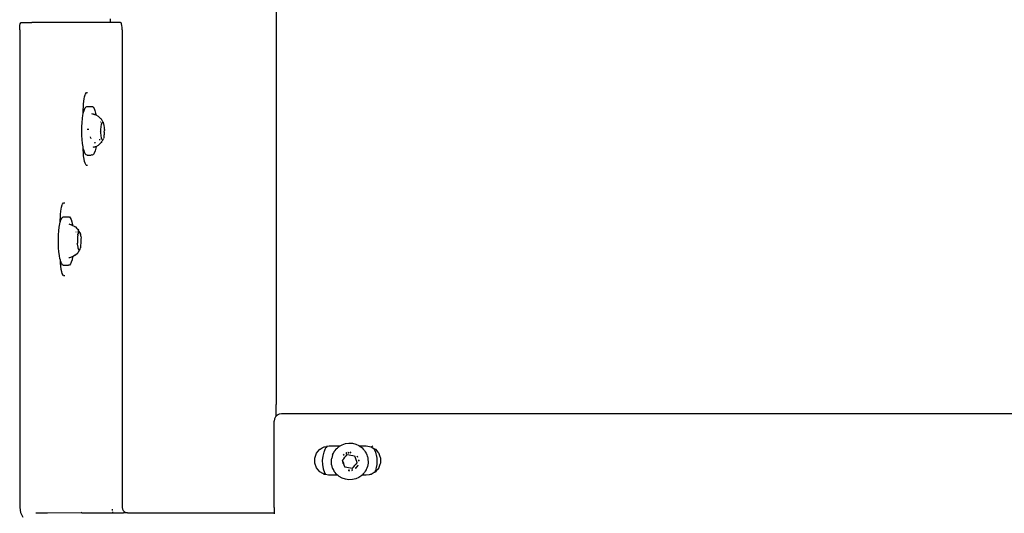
# Model space of a CAD drawing. Extents: x -1328 to 1072, y -1371 to 883.
# Tile 9 of 23: x -789 to -521, y 149 to 283. Entities that reach past the tile are written whole.
import ezdxf

# ---------------------------------------------------------------- set-up
doc = ezdxf.new("R2010")
doc.units = 0
doc.layers.get('0').update_dxf_attribs({"linetype": 'CONTINUOUS'})

msp = doc.modelspace()

# ---------------------------------------------------------------- linework, layer by layer
for p, q in [((-718.98, 387.47), (-718.98, 178.47)), ((-788.78, 281.08), (-788.72, 281.64)), ((-788.72, 281.64), (-788.63, 282.08)), ((-788.63, 282.08), (-788.51, 282.37)), ((-788.51, 282.37), (-788.38, 282.47)), ((-788.38, 282.47), (-785.45, 282.47)), ((-781.9, 282.47), (-785.45, 282.47)), ((-775.79, 282.47), (-781.9, 282.47)), ((-771.83, 282.47), (-775.79, 282.47)), ((-764.17, 282.47), (-771.83, 282.47)), ((-764.17, 283.47), (-764.17, 282.97)), ((-764.17, 282.97), (-764.17, 282.47)), ((-761.33, 282.47), (-764.17, 282.47)), ((-761.2, 282.37), (-761.33, 282.47)), ((-761.08, 282.08), (-761.2, 282.37)), ((-760.99, 281.64), (-761.08, 282.08)), ((-760.93, 281.08), (-760.99, 281.64)), ((-788.8, 280.47), (-788.78, 281.08)), ((-788.8, 280.47), (-788.8, 262.05)), ((-760.91, 280.47), (-760.93, 281.08)), ((-760.91, 280.47), (-760.91, 175.47)), ((-771.15, 262.19), (-771, 262.8)), ((-771, 262.8), (-770.85, 262.96)), ((-770.85, 262.96), (-770.66, 263.39)), ((-770.66, 263.39), (-770.3, 263.39)), ((-788.8, 262.05), (-788.8, 261.35)), ((-788.8, 261.35), (-788.8, 260.11)), ((-788.8, 260.11), (-788.8, 258.48)), ((-771.47, 259.63), (-771.45, 260.18)), ((-771.45, 260.18), (-771.35, 261.07)), ((-771.35, 261.07), (-771.27, 261.68)), ((-771.27, 261.68), (-771.15, 262.19)), ((-788.8, 258.48), (-788.8, 256.67)), ((-771.73, 256.28), (-771.58, 257.25)), ((-771.58, 257.25), (-771.52, 257.56)), ((-771.52, 258.47), (-771.51, 258.59)), ((-771.52, 257.56), (-771.52, 258.47)), ((-771.52, 257.56), (-771.41, 258.08)), ((-771.51, 258.59), (-771.47, 259.63)), ((-771.41, 258.08), (-771.29, 258.47)), ((-771.29, 258.47), (-771.2, 258.74)), ((-771.2, 258.74), (-770.98, 259.22)), ((-770.98, 259.22), (-770.91, 259.3)), ((-770.91, 259.3), (-770.74, 259.5)), ((-770.74, 259.5), (-770.49, 259.56)), ((-770.49, 259.56), (-769.48, 259.56)), ((-769.48, 259.56), (-769.07, 259.56)), ((-768.91, 257.51), (-769.12, 257.56)), ((-769.07, 259.56), (-769.02, 259.56)), ((-769.02, 259.56), (-768.78, 259.42)), ((-768.72, 257.46), (-768.91, 257.51)), ((-768.78, 259.42), (-768.55, 259.07)), ((-768.69, 257.45), (-768.72, 257.46)), ((-768.65, 257.44), (-768.69, 257.45)), ((-768.46, 257.39), (-768.65, 257.44)), ((-768.55, 259.07), (-768.33, 258.52)), ((-768.31, 257.35), (-768.46, 257.39)), ((-768.33, 258.52), (-768.14, 257.79)), ((-768.2, 257.32), (-768.31, 257.35)), ((-768.2, 257.32), (-768.15, 257.3)), ((-768.03, 257.24), (-768.15, 257.3)), ((-768.14, 257.79), (-768.03, 257.24)), ((-767.36, 256.85), (-768.03, 257.24)), ((-788.8, 256.67), (-788.8, 249.94)), ((-771.89, 254.07), (-771.83, 255.21)), ((-771.83, 255.21), (-771.73, 256.28)), ((-767.23, 256.75), (-767.36, 256.85)), ((-767.19, 256.71), (-767.23, 256.75)), ((-767.19, 256.71), (-767.01, 256.54)), ((-767.01, 256.54), (-766.7, 256.23)), ((-766.76, 255.3), (-766.8, 255.3)), ((-766.71, 253.31), (-766.57, 254.76)), ((-766.56, 256.11), (-766.7, 256.23)), ((-766.58, 255.05), (-766.52, 255.07)), ((-766.56, 254.92), (-766.58, 255.05)), ((-766.56, 254.92), (-766.57, 254.76)), ((-766.17, 255.44), (-766.56, 256.11)), ((-766.52, 255.07), (-766.46, 255.1)), ((-766.46, 255.1), (-766.35, 255.15)), ((-766.35, 255.15), (-766.25, 255.2)), ((-766.25, 255.2), (-766.16, 255.24)), ((-766.09, 255.36), (-766.17, 255.44)), ((-766.11, 255.26), (-766.16, 255.24)), ((-766.05, 255.3), (-766.11, 255.26)), ((-766.05, 255.3), (-766.09, 255.36)), ((-766.05, 255.3), (-766, 255.19)), ((-765.9, 254.86), (-766, 255.19)), ((-765.81, 254.43), (-765.9, 254.86)), ((-771.91, 252.89), (-771.89, 254.07)), ((-771.89, 251.71), (-771.91, 252.89)), ((-770.17, 253.37), (-770.44, 253.37)), ((-770.02, 253.37), (-770.17, 253.37)), ((-766.8, 252.71), (-766.75, 252.84)), ((-766.75, 252.59), (-766.8, 252.71)), ((-766.75, 252.94), (-766.73, 253.14)), ((-766.75, 252.84), (-766.75, 252.94)), ((-766.72, 252.39), (-766.75, 252.59)), ((-766.73, 253.14), (-766.72, 253.23)), ((-766.72, 253.23), (-766.71, 253.31)), ((-766.51, 250.99), (-766.72, 252.39)), ((-765.76, 251.94), (-765.83, 251.87)), ((-765.75, 253.91), (-765.81, 254.43)), ((-765.77, 252.56), (-765.72, 253.09)), ((-765.72, 252.51), (-765.77, 252.56)), ((-765.76, 251.94), (-765.72, 252.51)), ((-765.72, 253.35), (-765.75, 253.91)), ((-765.72, 253.35), (-765.74, 253.23)), ((-765.74, 253.23), (-765.72, 253.09)), ((-788.8, 249.94), (-788.8, 248.12)), ((-771.82, 250.57), (-771.89, 251.71)), ((-771.71, 249.51), (-771.82, 250.57)), ((-771.56, 248.57), (-771.71, 249.51)), ((-769.44, 250.95), (-769.5, 251.34)), ((-769.44, 250.95), (-769.44, 250.9)), ((-768.38, 249.78), (-768.45, 249.53)), ((-768.37, 249.88), (-768.38, 249.78)), ((-767.37, 249.08), (-767.2, 249.21)), ((-767.21, 250.62), (-766.89, 250.62)), ((-767.01, 249.42), (-767.2, 249.21)), ((-767.01, 249.42), (-766.71, 249.7)), ((-766.57, 249.81), (-766.71, 249.7)), ((-766.56, 249.92), (-766.57, 249.81)), ((-766.56, 249.92), (-766.4, 250.16)), ((-766.55, 250.62), (-766.49, 250.62)), ((-766.49, 250.88), (-766.51, 250.99)), ((-766.49, 250.83), (-766.49, 250.88)), ((-766.47, 250.74), (-766.49, 250.83)), ((-766.49, 250.62), (-766.47, 250.74)), ((-766.36, 250.18), (-766.4, 250.16)), ((-766.25, 250.38), (-766.36, 250.18)), ((-766.18, 250.48), (-766.25, 250.38)), ((-766.18, 250.48), (-766.14, 250.57)), ((-766.14, 250.57), (-766.06, 250.61)), ((-766.06, 250.61), (-765.95, 250.87)), ((-765.91, 251.02), (-765.95, 250.87)), ((-765.88, 251.37), (-765.91, 251.02)), ((-765.82, 251.44), (-765.88, 251.37)), ((-765.82, 251.44), (-765.83, 251.87)), ((-788.8, 248.12), (-788.8, 246.51)), ((-771.51, 248.34), (-771.56, 248.57)), ((-771.5, 247.95), (-771.51, 248.34)), ((-771.41, 247.9), (-771.51, 248.34)), ((-771.46, 246.8), (-771.5, 247.95)), ((-771.44, 246.76), (-771.46, 246.8)), ((-771.39, 246.18), (-771.44, 246.76)), ((-771.38, 247.76), (-771.41, 247.9)), ((-771.17, 247.12), (-771.38, 247.76)), ((-770.99, 246.76), (-771.17, 247.12)), ((-770.95, 246.67), (-770.99, 246.76)), ((-770.71, 246.42), (-770.95, 246.67)), ((-768.75, 246.55), (-768.99, 246.38)), ((-768.73, 248.48), (-768.92, 248.42)), ((-768.52, 246.93), (-768.75, 246.55)), ((-768.7, 248.48), (-768.73, 248.48)), ((-768.53, 248.53), (-768.7, 248.48)), ((-768.45, 248.55), (-768.53, 248.53)), ((-768.3, 247.5), (-768.52, 246.93)), ((-768.28, 248.59), (-768.45, 248.55)), ((-768.11, 248.25), (-768.3, 247.5)), ((-768.18, 248.62), (-768.28, 248.59)), ((-768.18, 248.62), (-768.03, 248.7)), ((-768.03, 248.7), (-768.11, 248.25)), ((-768.03, 248.7), (-767.37, 249.08)), ((-788.8, 246.51), (-788.8, 245.28)), ((-788.8, 245.28), (-788.8, 244.6)), ((-788.8, 244.6), (-788.8, 228.84)), ((-771.27, 245.25), (-771.39, 246.18)), ((-771.12, 244.62), (-771.27, 245.25)), ((-771, 244.14), (-771.12, 244.62)), ((-770.71, 243.64), (-771, 244.14)), ((-770.46, 246.38), (-770.71, 246.42)), ((-770.46, 246.38), (-769.55, 246.38)), ((-769.55, 246.38), (-769.47, 246.38)), ((-769.47, 246.38), (-769.24, 246.42)), ((-768.99, 246.38), (-769.24, 246.42)), ((-770.66, 243.54), (-770.71, 243.64)), ((-770.48, 243.54), (-770.66, 243.54)), ((-770.3, 243.54), (-770.48, 243.54)), ((-777.14, 232.97), (-776.9, 233.39)), ((-776.9, 233.39), (-776.53, 233.39)), ((-777.69, 230.18), (-777.58, 231.07)), ((-777.58, 231.07), (-777.51, 231.68)), ((-777.51, 231.68), (-777.38, 232.19)), ((-777.38, 232.19), (-777.23, 232.8)), ((-777.23, 232.8), (-777.14, 232.97)), ((-788.8, 228.84), (-788.8, 228.18)), ((-788.8, 228.18), (-788.8, 226.94)), ((-777.86, 227.67), (-777.75, 228.09)), ((-777.75, 228.47), (-777.71, 229.63)), ((-777.75, 228.09), (-777.75, 228.47)), ((-777.75, 228.09), (-777.67, 228.42)), ((-777.71, 229.63), (-777.69, 230.18)), ((-777.67, 228.42), (-777.65, 228.47)), ((-777.65, 228.47), (-777.46, 229)), ((-777.46, 229), (-777.24, 229.36)), ((-777.24, 229.36), (-776.98, 229.56)), ((-776.98, 229.56), (-775.72, 229.56)), ((-775.72, 229.56), (-775.51, 229.56)), ((-775.51, 229.56), (-775.36, 229.53)), ((-775.36, 229.53), (-775.32, 229.53)), ((-775.32, 229.53), (-775.27, 229.52)), ((-775.27, 229.52), (-775.03, 229.27)), ((-775.03, 229.27), (-774.8, 228.83)), ((-774.8, 228.83), (-774.59, 228.19)), ((-774.59, 228.19), (-774.41, 227.38)), ((-788.8, 226.94), (-788.8, 225.25)), ((-788.8, 225.25), (-788.8, 223.83)), ((-778.23, 224.63), (-778.14, 225.74)), ((-778.14, 225.74), (-778.02, 226.77)), ((-778.02, 226.77), (-777.86, 227.67)), ((-775.15, 227.49), (-775.34, 227.55)), ((-775.11, 227.48), (-775.15, 227.49)), ((-774.91, 227.42), (-775.11, 227.48)), ((-774.83, 227.37), (-774.91, 227.42)), ((-774.68, 227.34), (-774.83, 227.37)), ((-774.57, 227.31), (-774.68, 227.34)), ((-774.57, 227.31), (-774.46, 227.26)), ((-774.46, 227.26), (-774.43, 227.25)), ((-774.41, 227.38), (-774.43, 227.25)), ((-774.43, 227.25), (-774.39, 227.23)), ((-774.39, 227.23), (-773.97, 226.99)), ((-773.97, 226.99), (-773.86, 226.93)), ((-773.86, 226.93), (-773.78, 226.86)), ((-773.69, 226.83), (-773.78, 226.86)), ((-773.62, 226.79), (-773.69, 226.83)), ((-773.62, 226.79), (-773.23, 226.37)), ((-773.54, 225.46), (-773.46, 225.46)), ((-773.23, 226.37), (-773.11, 226.23)), ((-773.11, 226.23), (-772.97, 226.17)), ((-773.08, 225.46), (-772.86, 225.46)), ((-772.97, 226.17), (-772.83, 225.95)), ((-772.95, 224.78), (-772.62, 225.25)), ((-772.76, 225.84), (-772.83, 225.95)), ((-772.81, 225.46), (-772.67, 225.46)), ((-772.51, 225.46), (-772.76, 225.84)), ((-772.62, 225.46), (-772.67, 225.46)), ((-772.62, 225.25), (-772.54, 225.37)), ((-772.5, 225.42), (-772.54, 225.37)), ((-772.5, 225.42), (-772.51, 225.46)), ((-772.45, 225.36), (-772.5, 225.42)), ((-772.45, 225.36), (-772.33, 225.13)), ((-772.33, 225.13), (-772.28, 224.82)), ((-788.8, 223.83), (-788.8, 223.34)), ((-788.8, 223.34), (-788.8, 221.43)), ((-778.27, 223.46), (-778.23, 224.63)), ((-778.26, 222.36), (-778.27, 223.46)), ((-773.1, 223.56), (-773.11, 222.97)), ((-773.11, 222.97), (-773.08, 222.78)), ((-773.06, 224.11), (-773.1, 223.56)), ((-773.08, 222.78), (-773.1, 222.39)), ((-772.99, 224.6), (-773.06, 224.11)), ((-773.02, 224.74), (-772.95, 224.78)), ((-772.99, 224.6), (-773.02, 224.74)), ((-772.24, 224.77), (-772.28, 224.82)), ((-772.24, 224.77), (-772.21, 224.42)), ((-772.2, 224.34), (-772.21, 224.42)), ((-772.16, 224.32), (-772.2, 224.34)), ((-772.16, 224.32), (-772.1, 223.79)), ((-772.1, 223.79), (-772.12, 223.69)), ((-772.12, 223.69), (-772.09, 223.55)), ((-772.08, 222.96), (-772.09, 223.55)), ((-772.09, 222.37), (-772.08, 222.96)), ((-788.8, 221.43), (-788.8, 219.77)), ((-788.8, 219.77), (-788.8, 218.56)), ((-778.26, 222.28), (-778.26, 222.36)), ((-778.22, 221.12), (-778.26, 222.28)), ((-778.13, 220.01), (-778.22, 221.12)), ((-778, 219.01), (-778.13, 220.01)), ((-773.67, 219.1), (-773.02, 219.72)), ((-773.14, 222.25), (-773.1, 222.39)), ((-773.09, 222.14), (-773.14, 222.25)), ((-772.9, 221.3), (-773.09, 222.14)), ((-773.02, 219.72), (-772.88, 219.89)), ((-772.87, 221.17), (-772.9, 221.3)), ((-772.57, 220.47), (-772.88, 219.89)), ((-772.84, 221.03), (-772.87, 221.17)), ((-772.74, 220.57), (-772.84, 221.03)), ((-772.75, 220.51), (-772.76, 220.47)), ((-772.75, 220.51), (-772.74, 220.57)), ((-772.45, 220.57), (-772.57, 220.47)), ((-772.45, 220.57), (-772.34, 220.8)), ((-772.34, 220.8), (-772.24, 221.15)), ((-772.2, 221.33), (-772.25, 221.19)), ((-772.25, 221.19), (-772.24, 221.15)), ((-772.2, 221.33), (-772.13, 221.82)), ((-772.13, 221.82), (-772.09, 222.37)), ((-788.8, 218.56), (-788.8, 217.94)), ((-788.8, 217.94), (-788.8, 215.92)), ((-777.83, 218.13), (-778, 219.01)), ((-777.81, 218.03), (-777.83, 218.13)), ((-777.73, 217.74), (-777.81, 218.03)), ((-777.71, 217.15), (-777.73, 217.74)), ((-777.64, 217.4), (-777.73, 217.74)), ((-777.69, 216.76), (-777.71, 217.15)), ((-777.54, 217.15), (-777.64, 217.4)), ((-777.42, 216.86), (-777.54, 217.15)), ((-775.21, 218.43), (-775.42, 218.37)), ((-775.01, 218.49), (-775.21, 218.43)), ((-774.97, 218.5), (-775.01, 218.49)), ((-774.76, 217.2), (-774.99, 216.72)), ((-774.81, 218.55), (-774.97, 218.5)), ((-774.7, 218.58), (-774.81, 218.55)), ((-774.56, 217.87), (-774.76, 217.2)), ((-774.65, 218.64), (-774.7, 218.58)), ((-774.61, 218.61), (-774.65, 218.64)), ((-774.45, 218.65), (-774.61, 218.61)), ((-774.39, 218.69), (-774.56, 217.87)), ((-774.39, 218.69), (-774.45, 218.65)), ((-773.67, 219.1), (-774.39, 218.69)), ((-788.8, 215.92), (-788.8, 197.52)), ((-777.62, 216.18), (-777.69, 216.76)), ((-777.51, 215.25), (-777.62, 216.18)), ((-777.36, 214.62), (-777.51, 215.25)), ((-777.35, 216.76), (-777.42, 216.86)), ((-777.23, 214.14), (-777.36, 214.62)), ((-777.18, 216.51), (-777.35, 216.76)), ((-776.94, 216.37), (-777.18, 216.51)), ((-776.94, 216.37), (-775.78, 216.37)), ((-775.78, 216.37), (-775.65, 216.37)), ((-775.65, 216.37), (-775.47, 216.37)), ((-775.23, 216.44), (-775.47, 216.37)), ((-774.99, 216.72), (-775.23, 216.44)), ((-776.95, 213.64), (-777.23, 214.14)), ((-776.9, 213.54), (-776.95, 213.64)), ((-776.53, 213.54), (-776.9, 213.54)), ((-788.8, 197.52), (-788.8, 195.74)), ((-788.8, 195.74), (-788.8, 183.66)), ((-788.8, 183.66), (-788.8, 173.76)), ((-718.98, 177.39), (-718.98, 178.47)), ((-718.98, 176.41), (-718.98, 177.39)), ((-760.91, 175.47), (-760.91, 174.69)), ((-760.91, 174.69), (-760.91, 174.23)), ((-760.91, 174.23), (-760.91, 173.5)), ((-719.45, 174.58), (-719.54, 173.97)), ((-719.16, 175.14), (-719.45, 174.58)), ((-718.98, 175.33), (-719.16, 175.14)), ((-718.98, 176.3), (-718.98, 176.41)), ((-718.98, 175.64), (-718.98, 176.3)), ((-718.98, 175.52), (-718.98, 175.64)), ((-718.98, 175.33), (-718.98, 175.52)), ((-718.78, 175.52), (-718.98, 175.33)), ((-718.72, 175.58), (-718.78, 175.52)), ((-718.62, 175.64), (-718.72, 175.58)), ((-718.62, 175.64), (-718.56, 175.64)), ((-718.16, 175.87), (-718.56, 175.64)), ((-717.54, 175.97), (-718.16, 175.87)), ((-627.98, 175.97), (-717.54, 175.97)), ((-547.19, 175.97), (-627.98, 175.97)), ((-440.04, 175.97), (-547.19, 175.97)), ((-788.8, 173.76), (-788.8, 172.22)), ((-788.8, 172.22), (-788.8, 155.89)), ((-760.91, 173.5), (-760.91, 150.47)), ((-719.54, 158.98), (-719.54, 173.97)), ((-708.01, 165.22), (-707.11, 166.28)), ((-707.11, 166.28), (-707.06, 166.31)), ((-707.06, 166.31), (-706.49, 166.64)), ((-706.49, 166.64), (-705.91, 166.98)), ((-705.72, 166.22), (-705.97, 165.66)), ((-705.91, 166.98), (-705.82, 166.99)), ((-705.82, 166.99), (-705.3, 167.08)), ((-705.57, 166.55), (-705.72, 166.22)), ((-705.41, 166.79), (-705.57, 166.55)), ((-705.24, 167.05), (-705.41, 166.79)), ((-705.24, 167.05), (-705.3, 167.08)), ((-705.22, 167.1), (-705.24, 167.05)), ((-705.22, 167.1), (-704.54, 167.22)), ((-704.54, 167.22), (-703.3, 167.2)), ((-703.3, 167.2), (-703.09, 167.22)), ((-703.09, 167.22), (-702.95, 167.22)), ((-702.95, 167.22), (-702.15, 167.22)), ((-702.95, 165.97), (-702.66, 166.34)), ((-702.66, 166.34), (-702.6, 166.41)), ((-702.6, 166.41), (-702.54, 166.47)), ((-702.54, 166.47), (-702.35, 166.63)), ((-702.35, 166.63), (-702.21, 166.76)), ((-702.21, 166.76), (-702.12, 166.83)), ((-702.15, 167.22), (-701.63, 167.22)), ((-702.12, 166.83), (-701.98, 166.95)), ((-701.98, 166.95), (-701.89, 167.04)), ((-701.89, 167.04), (-701.63, 167.22)), ((-701.63, 167.22), (-701.58, 167.22)), ((-701.58, 167.22), (-701.06, 167.51)), ((-701.06, 167.51), (-700.16, 167.82)), ((-700.16, 167.82), (-699.22, 167.96)), ((-699.22, 167.96), (-698.27, 167.92)), ((-698.27, 167.92), (-697.35, 167.69)), ((-697.35, 167.69), (-696.49, 167.3)), ((-696.49, 167.3), (-696.37, 167.22)), ((-696.37, 167.22), (-695.82, 167.22)), ((-696.37, 167.22), (-695.99, 166.94)), ((-695.99, 166.94), (-695.71, 166.75)), ((-695.82, 167.22), (-695.01, 167.22)), ((-695.71, 166.75), (-695.62, 166.65)), ((-695.62, 166.65), (-695.31, 166.33)), ((-695.31, 166.33), (-695.05, 166.06)), ((-695.01, 167.22), (-694.65, 167.22)), ((-694.65, 167.22), (-694.54, 167.22)), ((-694.54, 167.22), (-693.61, 167.05)), ((-693.61, 167.05), (-693.18, 166.98)), ((-693.18, 166.98), (-692.41, 166.54)), ((-692.67, 166.98), (-692.83, 167.22)), ((-692.41, 166.54), (-692.38, 166.51)), ((-691.92, 165.5), (-692.38, 166.51)), ((-692.38, 166.51), (-691.97, 166.28)), ((-691.97, 166.28), (-691.29, 165.47)), ((-708.48, 163.91), (-708.01, 165.22)), ((-708.48, 162.52), (-708.48, 163.91)), ((-706.34, 164.39), (-706.48, 163.25)), ((-706.04, 165.5), (-706.34, 164.39)), ((-705.97, 165.66), (-706.04, 165.5)), ((-703.94, 163.42), (-703.89, 163.89)), ((-703.77, 164.34), (-703.89, 163.89)), ((-703.64, 164.77), (-703.77, 164.34)), ((-703.63, 164.82), (-703.64, 164.77)), ((-703.63, 164.82), (-703.44, 165.19)), ((-703.44, 165.19), (-703.23, 165.59)), ((-703.23, 165.59), (-703.19, 165.67)), ((-703.19, 165.67), (-702.95, 165.97)), ((-700.95, 163.34), (-700.62, 163.72)), ((-700.59, 164.88), (-700.75, 164.69)), ((-700.69, 164.66), (-700.53, 164.79)), ((-700.62, 163.72), (-700.29, 164.1)), ((-700.49, 164.94), (-700.59, 164.88)), ((-700.59, 164.88), (-700.5, 164.91)), ((-700.29, 164.1), (-699.96, 164.48)), ((-700.07, 165.1), (-699.92, 165.18)), ((-699.84, 165.32), (-700, 165.22)), ((-699.99, 165.24), (-699.84, 165.32)), ((-699.96, 164.48), (-699.64, 164.86)), ((-699.92, 165.18), (-699.77, 165.22)), ((-699.8, 165.32), (-699.84, 165.32)), ((-699.84, 165.32), (-699.79, 165.29)), ((-699.64, 164.86), (-699.15, 164.76)), ((-699.54, 165.29), (-699.47, 165.32)), ((-699.42, 165.43), (-699.47, 165.38)), ((-699.47, 165.32), (-699.22, 165.34)), ((-699.42, 165.43), (-699.23, 165.42)), ((-699.15, 164.76), (-698.66, 164.67)), ((-698.98, 165.37), (-698.67, 165.34)), ((-698.9, 165.43), (-698.84, 165.47)), ((-698.66, 165.41), (-698.87, 165.45)), ((-698.66, 165.44), (-698.84, 165.47)), ((-698.84, 165.47), (-698.66, 165.41)), ((-698.66, 164.67), (-698.16, 164.57)), ((-698.16, 164.62), (-698.11, 164.6)), ((-698.16, 164.57), (-698.11, 164.6)), ((-698.11, 164.6), (-697.67, 164.48)), ((-697.67, 164.48), (-697.51, 164.01)), ((-697.51, 164.01), (-697.35, 163.53)), ((-697.35, 163.53), (-697.18, 163.06)), ((-697.07, 164.4), (-697, 164.31)), ((-697, 164.31), (-696.9, 164.13)), ((-696.95, 164.37), (-696.83, 164.17)), ((-695.05, 166.06), (-695, 165.98)), ((-695, 165.98), (-694.74, 165.58)), ((-694.74, 165.58), (-694.54, 165.26)), ((-694.54, 165.26), (-694.51, 165.2)), ((-694.51, 165.2), (-694.34, 164.76)), ((-694.34, 164.76), (-694.19, 164.38)), ((-694.19, 164.38), (-694.18, 164.35)), ((-694.18, 164.35), (-694.09, 163.88)), ((-694.09, 163.88), (-694.01, 163.45)), ((-691.91, 165.47), (-691.92, 165.5)), ((-691.9, 165.43), (-691.91, 165.47)), ((-691.87, 165.32), (-691.9, 165.43)), ((-691.82, 165.14), (-691.87, 165.32)), ((-691.67, 164.57), (-691.82, 165.14)), ((-691.62, 164.39), (-691.67, 164.57)), ((-691.55, 163.82), (-691.62, 164.39)), ((-691.49, 163.25), (-691.55, 163.82)), ((-691.29, 165.47), (-691.17, 165.32)), ((-691.17, 165.32), (-691.08, 165.22)), ((-691.08, 165.22), (-691.05, 165.14)), ((-691.05, 165.14), (-690.85, 164.57)), ((-690.85, 164.57), (-690.6, 163.91)), ((-690.6, 163.91), (-690.6, 163.82)), ((-690.6, 163.82), (-690.6, 162.97)), ((-708.01, 161.22), (-708.48, 162.52)), ((-707.11, 160.15), (-708.01, 161.22)), ((-706.48, 163.25), (-706.43, 162.11)), ((-706.43, 162.11), (-706.21, 160.98)), ((-706.21, 160.98), (-705.85, 159.97)), ((-703.98, 162.97), (-703.94, 163.42)), ((-703.94, 162.5), (-703.98, 162.97)), ((-703.9, 162.06), (-703.94, 162.5)), ((-703.89, 162.02), (-703.9, 162.06)), ((-703.77, 161.61), (-703.89, 162.02)), ((-703.64, 161.15), (-703.77, 161.61)), ((-703.62, 161.1), (-703.64, 161.15)), ((-703.44, 160.75), (-703.62, 161.1)), ((-700.91, 163.25), (-700.95, 163.34)), ((-700.91, 163.09), (-700.92, 163.04)), ((-700.92, 163.04), (-700.84, 162.96)), ((-700.9, 163.21), (-700.91, 163.25)), ((-700.88, 163.16), (-700.91, 163.09)), ((-700.88, 163.16), (-700.9, 163.21)), ((-700.84, 162.96), (-700.86, 162.92)), ((-700.83, 162.85), (-700.86, 162.92)), ((-700.84, 162.96), (-700.83, 163.02)), ((-700.84, 162.91), (-700.84, 162.96)), ((-700.78, 162.88), (-700.84, 162.91)), ((-700.8, 162.59), (-700.83, 162.85)), ((-700.71, 162.66), (-700.83, 162.85)), ((-700.75, 162.45), (-700.8, 162.59)), ((-700.71, 162.66), (-700.78, 162.88)), ((-700.63, 162.42), (-700.71, 162.66)), ((-700.63, 162.42), (-700.64, 162.38)), ((-700.45, 161.92), (-700.64, 162.38)), ((-700.62, 162.4), (-700.63, 162.42)), ((-700.45, 161.92), (-700.62, 162.4)), ((-700.34, 161.47), (-700.45, 161.92)), ((-700.29, 161.45), (-700.34, 161.47)), ((-699.81, 161.36), (-700.29, 161.45)), ((-699.31, 161.27), (-699.81, 161.36)), ((-698.81, 161.17), (-699.31, 161.27)), ((-698.33, 161.08), (-698.81, 161.17)), ((-698.23, 161.19), (-698.33, 161.08)), ((-698.18, 161.25), (-698.23, 161.19)), ((-698.16, 161.27), (-698.18, 161.25)), ((-698.1, 161.34), (-698.16, 161.27)), ((-698, 161.39), (-698.1, 161.34)), ((-697.67, 161.83), (-698, 161.45)), ((-698, 161.45), (-698, 161.39)), ((-697.34, 162.22), (-697.67, 161.83)), ((-697.44, 161.13), (-697.47, 161.11)), ((-697.44, 161.13), (-697.31, 161.27)), ((-697.38, 161.1), (-697.43, 161.06)), ((-697.23, 161.22), (-697.38, 161.1)), ((-697.02, 162.59), (-697.34, 162.22)), ((-697.31, 161.27), (-697.28, 161.28)), ((-697.27, 161.31), (-697.28, 161.28)), ((-697.23, 161.33), (-697.27, 161.31)), ((-697.09, 161.51), (-697.23, 161.33)), ((-697.23, 161.22), (-697.07, 161.36)), ((-697.18, 163.06), (-697.02, 162.59)), ((-697.05, 161.56), (-697.09, 161.51)), ((-697.07, 161.36), (-697.03, 161.47)), ((-697, 161.61), (-697.05, 161.56)), ((-697.03, 161.47), (-696.96, 161.55)), ((-697, 161.61), (-696.98, 161.65)), ((-696.91, 161.78), (-696.98, 161.65)), ((-696.94, 161.59), (-696.96, 161.55)), ((-696.89, 161.67), (-696.94, 161.59)), ((-696.8, 161.99), (-696.91, 161.78)), ((-696.74, 161.92), (-696.89, 161.67)), ((-696.74, 161.92), (-696.73, 161.96)), ((-696.63, 163.39), (-696.59, 163.07)), ((-696.54, 163.31), (-696.52, 163.18)), ((-696.52, 163.07), (-696.52, 163.18)), ((-694.34, 161.16), (-694.51, 160.75)), ((-694.18, 161.56), (-694.34, 161.16)), ((-694.09, 162.06), (-694.18, 161.6)), ((-694.18, 161.6), (-694.18, 161.56)), ((-694, 162.5), (-694.09, 162.06)), ((-694.01, 163.45), (-694.01, 163.42)), ((-694.01, 163.42), (-694, 162.97)), ((-694, 162.97), (-694, 162.5)), ((-691.88, 160.61), (-691.82, 160.8)), ((-691.82, 160.8), (-691.75, 160.98)), ((-691.75, 160.98), (-691.67, 161.37)), ((-691.67, 161.37), (-691.53, 162.12)), ((-691.43, 160.8), (-691.58, 160.61)), ((-691.53, 162.12), (-691.5, 162.97)), ((-691.5, 162.97), (-691.49, 163.25)), ((-691.08, 161.22), (-691.43, 160.8)), ((-691.02, 161.37), (-691.08, 161.22)), ((-690.75, 162.13), (-691.02, 161.37)), ((-690.6, 162.52), (-690.75, 162.13)), ((-690.6, 162.97), (-690.6, 162.52)), ((-719.54, 158.44), (-719.54, 158.98)), ((-719.54, 157.91), (-719.54, 158.44)), ((-706.28, 159.67), (-707.11, 160.15)), ((-706.02, 159.52), (-706.28, 159.67)), ((-705.91, 159.46), (-706.02, 159.52)), ((-705.62, 159.41), (-705.91, 159.46)), ((-705.85, 159.97), (-705.83, 159.9)), ((-705.83, 159.9), (-705.72, 159.71)), ((-705.72, 159.71), (-705.57, 159.43)), ((-705.57, 159.43), (-705.62, 159.41)), ((-705.57, 159.43), (-705.55, 159.39)), ((-704.76, 159.25), (-705.55, 159.39)), ((-704.57, 159.22), (-704.76, 159.25)), ((-704.54, 159.22), (-704.57, 159.22)), ((-703.13, 159.22), (-704.54, 159.22)), ((-703.23, 160.34), (-703.44, 160.75)), ((-703.19, 160.26), (-703.23, 160.34)), ((-702.96, 159.98), (-703.19, 160.26)), ((-702.38, 159.22), (-703.13, 159.22)), ((-702.67, 159.61), (-702.96, 159.98)), ((-702.6, 159.51), (-702.67, 159.61)), ((-702.33, 159.28), (-702.6, 159.51)), ((-702.25, 159.22), (-702.38, 159.22)), ((-702.25, 159.22), (-702.33, 159.28)), ((-701.88, 158.89), (-702.25, 159.22)), ((-701.06, 158.42), (-701.88, 158.89)), ((-700.16, 158.11), (-701.06, 158.42)), ((-699.22, 157.97), (-700.16, 158.11)), ((-699.35, 160.53), (-699.4, 160.5)), ((-699.35, 160.53), (-699.3, 160.5)), ((-699.3, 160.5), (-699.27, 160.49)), ((-699.24, 160.5), (-699.3, 160.5)), ((-699.27, 160.49), (-699.24, 160.5)), ((-699.02, 160.57), (-699.24, 160.59)), ((-699.24, 160.5), (-699.02, 160.45)), ((-699.02, 160.5), (-699.24, 160.5)), ((-698.15, 160.72), (-698.46, 160.63)), ((-698.22, 160.62), (-698.45, 160.56)), ((-698.45, 160.56), (-698.24, 160.6)), ((-698.44, 160.53), (-698.24, 160.6)), ((-697.34, 158.24), (-698.27, 158.02)), ((-696.48, 158.64), (-697.34, 158.24)), ((-695.7, 159.19), (-696.48, 158.64)), ((-695.68, 159.22), (-695.7, 159.19)), ((-695.63, 159.27), (-695.68, 159.22)), ((-695.59, 159.22), (-695.68, 159.22)), ((-695.3, 159.61), (-695.63, 159.27)), ((-694.84, 159.22), (-695.59, 159.22)), ((-695.05, 159.88), (-695.3, 159.61)), ((-694.99, 159.97), (-695.05, 159.88)), ((-694.75, 160.34), (-694.99, 159.97)), ((-694.54, 159.22), (-694.84, 159.22)), ((-694.54, 160.68), (-694.75, 160.34)), ((-694.51, 160.75), (-694.54, 160.68)), ((-693.7, 159.37), (-694.54, 159.22)), ((-693.43, 159.41), (-693.7, 159.37)), ((-693.18, 159.46), (-693.43, 159.41)), ((-692.31, 159.96), (-693.18, 159.46)), ((-692.28, 159.98), (-692.31, 159.96)), ((-692.07, 160.1), (-692.28, 159.98)), ((-692.07, 160.1), (-691.93, 160.47)), ((-691.97, 160.15), (-692.07, 160.1)), ((-691.71, 160.47), (-691.97, 160.15)), ((-691.93, 160.47), (-691.92, 160.5)), ((-691.92, 160.5), (-691.88, 160.61)), ((-691.71, 160.47), (-691.58, 160.61)), ((-788.8, 155.89), (-788.8, 153.62)), ((-719.54, 157.41), (-719.54, 157.91)), ((-719.54, 150.47), (-719.54, 157.41)), ((-698.27, 158.02), (-699.22, 157.97)), ((-788.8, 153.62), (-788.8, 150.47)), ((-788.8, 150.47), (-788.58, 149.08)), ((-760.91, 150.47), (-760.84, 150)), ((-719.54, 150.47), (-719.54, 149.08)), ((-788.58, 149.08), (-787.96, 147.82)), ((-784.4, 148.97), (-782.93, 148.97)), ((-782.93, 148.97), (-781.22, 148.97)), ((-781.22, 148.97), (-772.04, 149.08)), ((-771.88, 148.97), (-772.04, 149.08)), ((-771.88, 148.97), (-768.39, 148.97)), ((-768.39, 148.97), (-765.75, 148.97)), ((-765.75, 148.97), (-765.42, 148.98)), ((-765.42, 148.98), (-763.58, 148.97)), ((-763.58, 148.97), (-763.44, 148.97)), ((-763.5, 149.63), (-763.54, 150)), ((-763.5, 149.59), (-763.5, 149.63)), ((-763.45, 149.14), (-763.46, 149.25)), ((-763.45, 149.11), (-763.45, 149.14)), ((-763.44, 148.97), (-763.45, 149.11)), ((-763.44, 148.97), (-761.47, 148.97)), ((-761.47, 148.97), (-760.85, 148.97)), ((-760.85, 148.97), (-760.51, 148.97)), ((-760.84, 150), (-760.63, 149.59)), ((-760.63, 149.59), (-760.31, 149.25)), ((-759.92, 148.97), (-760.51, 148.97)), ((-760.31, 149.25), (-759.9, 149.04)), ((-759.92, 148.97), (-759.89, 148.97)), ((-759.9, 149.04), (-759.45, 148.97)), ((-759.45, 148.97), (-759.89, 148.97)), ((-759.45, 148.97), (-720.81, 148.97)), ((-720.81, 148.97), (-720.29, 148.97)), ((-720.29, 148.97), (-719.89, 148.97)), ((-719.89, 148.97), (-719.63, 148.97)), ((-719.54, 148.97), (-719.63, 148.97)), ((-719.54, 148.97), (-719.54, 149.08)), ((-719.54, 148.97), (-719.54, 148.75))]:
    msp.add_line(p, q)

doc.saveas('drawing.dxf')
